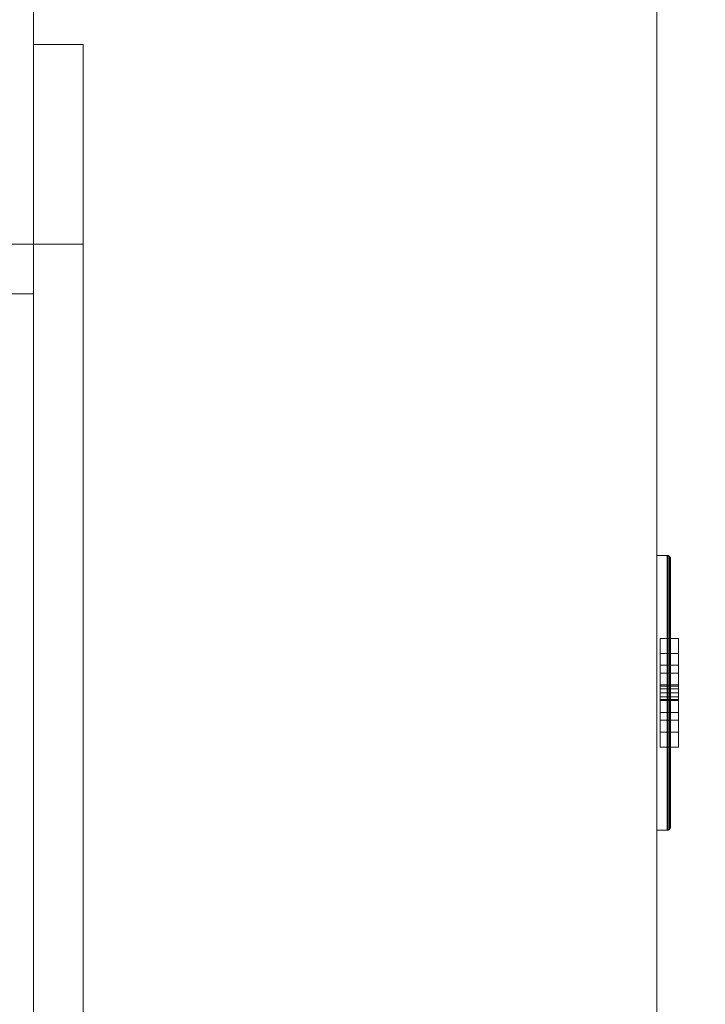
# Model space of a CAD drawing. Header units: inches. Extents: x -263 to 528, y -1 to 602.
# Tile 244 of 256: x -256 to -249, y 439 to 449. Entities that reach past the tile are written whole.
import ezdxf

# ---------------------------------------------------------------- set-up
doc = ezdxf.new("R2010")
doc.units = ezdxf.units.IN
doc.header["$MEASUREMENT"] = 0
for name, color, linetype in [('Twindo - Electrical', 7, 'Continuous'), ('Twindo - Fixtures', 7, 'Continuous'), ('Twindo - Slabs', 7, 'Continuous'), ('Twindo - Walls', 7, 'Continuous'), ('Windows', 7, 'Continuous')]:
    doc.layers.add(name, color=color, linetype=linetype)

# ---------------------------------------------------------------- blocks, each defined once
blk = doc.blocks.new('Wall_CD879D56-22B8-4084-A339-52AE3E4B1703', base_point=(-249.5, 579.5))
at = {"layer": 'Twindo - Walls', "lineweight": 0}
mesh = blk.add_polyface(dxfattribs=at)
corners = [(-262.25, 387, 101), (-262.25, 579.5, 101), (-262.25, 579.5, -6), (-262.25, 387, -6), (-262.25, 451.5, 36), (-262.25, 511.5, 36), (-262.25, 511.5, 92), (-262.25, 451.5, 92), (-249.5, 387, 101), (-249.5, 579.5, 101), (-249.5, 579.5, -6), (-249.5, 387, -6), (-249.5, 451.5, 36), (-249.5, 511.5, 36), (-249.5, 511.5, 92), (-249.5, 451.5, 92)]
mesh.append_faces([[corners[k] for k in face] for face in [(8, 9, 1, 0), (10, 2, 1, 9), (3, 2, 10, 11), (11, 8, 0, 3), (12, 13, 5, 4), (13, 14, 6, 5), (14, 15, 7, 6), (15, 12, 4, 7)]], dxfattribs={"color": 254})
mesh.append_faces([[corners[k] for k in face] for face in [(3, 4, 2), (2, 5, 1), (10, 13, 11), (11, 12, 8)]], dxfattribs={"vtx0": -1, "vtx1": -1, "color": 254})
mesh.append_faces([[corners[k] for k in face] for face in [(6, 0, 1), (0, 7, 4), (2, 4, 5), (15, 9, 8), (9, 14, 13), (11, 13, 12)]], dxfattribs={"vtx0": -1, "vtx2": -1, "color": 254})
mesh.append_faces([[corners[k] for k in face] for face in [(6, 7, 0), (5, 6, 1), (3, 0, 4), (15, 14, 9), (12, 15, 8), (10, 9, 13)]], dxfattribs={"vtx1": -1, "vtx2": -1, "color": 254})
blk = doc.blocks.new('Slab_D0BD3B49-249D-4DA8-80D4-D821BCE50D6B', base_point=(-249.5, 387))
at = {"layer": 'Twindo - Slabs', "lineweight": 0}
mesh = blk.add_polyface(dxfattribs=at)
corners = [(-192, 387), (-249.5, 387), (-249.5, 387, -6), (-192, 387, -6), (-89.75, 579.5), (-249.5, 579.5), (-192, 134.5), (-132, 134.5), (-132, 124.5), (10, 124.5), (10, 13.75), (161.5, 13.75), (161.5, 6.5), (252, 6.5), (252, 14), (415.5, 14), (415.5, 322.5), (222.5, 322.5), (222.5, 357.5), (-4, 357.5), (-4, 413), (101.5, 413), (101.5, 553.5), (-89.75, 553.5), (-249.5, 579.5, -6), (-192, 134.5, -6), (-89.75, 579.5, -6), (-89.75, 553.5, -6), (101.5, 553.5, -6), (101.5, 413, -6), (-4, 413, -6), (-4, 357.5, -6), (222.5, 357.5, -6), (222.5, 322.5, -6), (415.5, 322.5, -6), (415.5, 14, -6), (252, 14, -6), (252, 6.5, -6), (161.5, 6.5, -6), (161.5, 13.75, -6), (10, 13.75, -6), (10, 124.5, -6), (-132, 124.5, -6), (-132, 134.5, -6)]
mesh.append_faces([[corners[k] for k in face] for face in [(0, 1, 2, 3), (1, 5, 24, 2), (6, 0, 3, 25), (5, 4, 26, 24), (7, 6, 25, 43), (8, 7, 43, 42), (9, 8, 42, 41), (10, 9, 41, 40), (11, 10, 40, 39), (12, 11, 39, 38), (13, 12, 38, 37), (14, 13, 37, 36), (15, 14, 36, 35), (16, 15, 35, 34), (17, 16, 34, 33), (18, 17, 33, 32), (19, 18, 32, 31), (20, 19, 31, 30), (21, 20, 30, 29), (22, 21, 29, 28), (23, 22, 28, 27), (4, 23, 27, 26)]], dxfattribs={"color": 254})
mesh.append_faces([[corners[k] for k in face] for face in [(22, 20, 21), (16, 14, 15)]], dxfattribs={"vtx0": -1, "color": 254})
mesh.append_faces([[corners[k] for k in face] for face in [(28, 30, 27), (34, 36, 33)]], dxfattribs={"vtx0": -1, "vtx1": -1, "color": 254})
mesh.append_faces([[corners[k] for k in face] for face in [(4, 0, 7), (19, 23, 8), (19, 9, 11), (43, 3, 26), (42, 27, 31), (39, 41, 31)]], dxfattribs={"vtx0": -1, "vtx1": -1, "vtx2": -1, "color": 254})
mesh.append_faces([[corners[k] for k in face] for face in [(23, 7, 8), (19, 8, 9), (17, 11, 12), (17, 12, 13), (17, 13, 14), (3, 24, 26), (43, 26, 27), (39, 31, 32), (39, 32, 33)]], dxfattribs={"vtx0": -1, "vtx2": -1, "color": 254})
mesh.append_faces([[corners[k] for k in face] for face in [(29, 30, 28), (35, 36, 34)]], dxfattribs={"vtx1": -1, "color": 254})
mesh.append_faces([[corners[k] for k in face] for face in [(4, 5, 0), (23, 4, 7), (19, 20, 23), (22, 23, 20), (18, 19, 11), (17, 18, 11), (16, 17, 14), (42, 43, 27), (30, 31, 27), (41, 42, 31), (38, 39, 33), (37, 38, 33), (36, 37, 33)]], dxfattribs={"vtx1": -1, "vtx2": -1, "color": 254})
mesh.append_faces([[corners[k] for k in face] for face in [(5, 1, 0), (0, 6, 7), (9, 10, 11), (3, 2, 24), (43, 25, 3), (39, 40, 41)]], dxfattribs={"vtx2": -1, "color": 254})
blk = doc.blocks.new('Slab_C16FED3F-F51D-4887-95C2-45D370958F54', base_point=(-255.75, 595))
at = {"layer": 'Twindo - Slabs', "lineweight": 0}
mesh = blk.add_polyface(dxfattribs=at)
corners = [(95.5, 568, 128), (95.5, 570, 128), (-75.75, 570, 128), (-75.75, 595, 128), (-255.75, 595, 128), (-255.75, 379, 128), (-197.9999, 379, 128), (-198.0004, 134.5, 128), (-136, 134.5, 128), (-136, 110.5, 128), (6.5, 110.5, 128), (6.5, 6.5, 128), (315.5, 6.5, 128), (315.5, 8, 128), (378.5, 8, 128), (378.5, 6.5, 128), (523, 6.5, 128), (523, 132.25, 128), (421.5, 132.25, 128), (421.5, 333, 128), (239, 333, 128), (239, 391.5009, 128), (240, 391.5009, 128), (240, 457, 128), (237, 457, 128), (237, 568, 128), (201, 127.5, 128), (201, 128.125, 128), (244.5, 128.125, 128), (244.5, 127.5, 128), (244.5, 15, 128), (161.5, 15, 128), (161.5, 146.5, 128), (200.9355, 146.5, 128), (200.9966, 146.5, 128), (200.9966, 128.5, 128), (95.5, 568, 101), (95.5, 570, 101), (-75.75, 570, 101), (-75.75, 595, 101), (-255.75, 595, 101), (-255.75, 379, 101), (-197.9999, 379, 101), (-198.0004, 134.5, 101), (-136, 134.5, 101), (-136, 110.5, 101), (6.5, 110.5, 101), (6.5, 6.5, 101), (315.5, 6.5, 101), (315.5, 8, 101), (378.5, 8, 101), (378.5, 6.5, 101), (523, 6.5, 101), (523, 132.25, 101), (421.5, 132.25, 101), (421.5, 333, 101), (239, 333, 101), (239, 391.5009, 101), (240, 391.5009, 101), (240, 457, 101), (237, 457, 101), (237, 568, 101), (201, 127.5, 120), (201, 128, 120), (201, 128.125, 120), (244.5, 128.125, 120), (244.5, 128, 120), (244.5, 127.5, 120), (244.5, 127.5, 101), (244.5, 15, 101), (161.5, 15, 101), (161.5, 146.5, 101), (200.9355, 146.5, 101), (200.9966, 146.5, 101), (200.9966, 128.5, 114.5), (201, 127.5, 101)]
mesh.append_faces([[corners[k] for k in face] for face in [(36, 37, 1, 0), (37, 38, 2, 1), (38, 39, 3, 2), (39, 40, 4, 3), (40, 41, 5, 4), (41, 42, 6, 5), (42, 43, 7, 6), (43, 44, 8, 7), (44, 45, 9, 8), (45, 46, 10, 9), (46, 47, 11, 10), (47, 48, 12, 11), (48, 49, 13, 12), (49, 50, 14, 13), (50, 51, 15, 14), (51, 52, 16, 15), (52, 53, 17, 16), (53, 54, 18, 17), (54, 55, 19, 18), (55, 56, 20, 19), (56, 57, 21, 20), (57, 58, 22, 21), (58, 59, 23, 22), (59, 60, 24, 23), (60, 61, 25, 24), (61, 36, 0, 25), (28, 27, 64, 65), (69, 70, 31, 30), (70, 71, 32, 31), (33, 32, 71, 72), (33, 72, 73, 34), (34, 73, 74, 35), (62, 67, 66, 63), (65, 64, 63, 66), (67, 62, 75, 68), (72, 74, 73)]], dxfattribs={"color": 254})
mesh.append_faces([[corners[k] for k in face] for face in [(23, 21, 22), (27, 63, 64), (29, 66, 67), (29, 69, 30), (75, 74, 72), (52, 54, 53)]], dxfattribs={"vtx0": -1, "color": 254})
mesh.append_faces([[corners[k] for k in face] for face in [(16, 18, 15), (59, 57, 60)]], dxfattribs={"vtx0": -1, "vtx1": -1, "color": 254})
mesh.append_faces([[corners[k] for k in face] for face in [(3, 6, 8), (31, 0, 11), (0, 32, 34), (24, 34, 27), (20, 24, 27), (28, 30, 12), (20, 28, 13), (75, 26, 74), (44, 42, 39), (47, 36, 70), (75, 60, 56), (49, 68, 56)]], dxfattribs={"vtx0": -1, "vtx1": -1, "vtx2": -1, "color": 254})
mesh.append_faces([[corners[k] for k in face] for face in [(2, 8, 9), (2, 9, 10), (0, 10, 11), (20, 27, 28), (30, 11, 12), (28, 12, 13), (20, 13, 14), (18, 14, 15), (42, 40, 39), (44, 39, 38), (46, 38, 37), (46, 37, 36), (72, 36, 61), (75, 61, 60), (47, 70, 69), (49, 69, 68), (50, 56, 55), (50, 55, 54)]], dxfattribs={"vtx0": -1, "vtx2": -1, "color": 254})
mesh.append_faces([[corners[k] for k in face] for face in [(17, 18, 16), (58, 57, 59)]], dxfattribs={"vtx1": -1, "color": 254})
mesh.append_faces([[corners[k] for k in face] for face in [(3, 4, 6), (2, 3, 8), (1, 2, 10), (0, 1, 10), (31, 32, 0), (25, 0, 34), (24, 25, 34), (20, 21, 24), (23, 24, 21), (30, 31, 11), (19, 20, 14), (18, 19, 14), (45, 44, 38), (46, 45, 38), (47, 46, 36), (71, 70, 36), (72, 71, 36), (75, 72, 61), (57, 56, 60), (68, 75, 56), (48, 47, 69), (49, 48, 69), (50, 49, 56), (51, 50, 54), (52, 51, 54)]], dxfattribs={"vtx1": -1, "vtx2": -1, "color": 254})
mesh.append_faces([[corners[k] for k in face] for face in [(4, 5, 6), (6, 7, 8), (26, 35, 74), (42, 41, 40), (44, 43, 42)]], dxfattribs={"vtx2": -1, "color": 254})
mesh.append_faces([[corners[k] for k in face] for face in [(27, 26, 62, 63), (29, 28, 65, 66), (29, 67, 68, 69)]], dxfattribs={"vtx3": -1, "color": 254})
blk = doc.blocks.new('Object_DD4F653C-CD32-474B-8931-8956AC0CA852')
at = {"layer": 'Twindo - Electrical', "lineweight": 0}
mesh = blk.add_polyface(dxfattribs=at)
corners = [(-249.3622, 441.1565, 11.6703), (-249.3622, 443.8435, 11.6703), (-249.3622, 443.8435, 16.3258), (-249.3622, 441.1565, 16.3258), (-249.3622, 442.8937, 12.8169), (-249.3622, 442.1063, 12.8169), (-249.3622, 441.9564, 13.2894), (-249.3622, 442.1063, 13.7618), (-249.3622, 442.8937, 13.7618), (-249.3622, 443.0436, 13.2894), (-249.3622, 442.1063, 15.1791), (-249.3622, 442.8937, 15.1791), (-249.3622, 443.0436, 14.7067), (-249.3622, 442.8937, 14.2343), (-249.3622, 442.1063, 14.2343), (-249.3622, 441.9564, 14.7067), (-249.3634, 441.1476, 11.6614), (-249.3634, 443.8524, 11.6614), (-249.3634, 443.8524, 16.3347), (-249.3634, 441.1476, 16.3347), (-249.4656, 442.8937, 12.8169), (-249.4656, 442.1063, 12.8169), (-249.4656, 441.9564, 13.2894), (-249.4656, 442.1063, 13.7618), (-249.4656, 442.8937, 13.7618), (-249.4656, 443.0436, 13.2894), (-249.4656, 442.1063, 15.1791), (-249.4656, 442.8937, 15.1791), (-249.4656, 443.0436, 14.7067), (-249.4656, 442.8937, 14.2343), (-249.4656, 442.1063, 14.2343), (-249.4656, 441.9564, 14.7067), (-249.3723, 441.1321, 11.6459), (-249.3723, 443.8679, 11.6459), (-249.3723, 443.8679, 16.3501), (-249.3723, 441.1321, 16.3501), (-249.3877, 441.1232, 11.637), (-249.3877, 443.8768, 11.637), (-249.3877, 443.8768, 16.3591), (-249.3877, 441.1232, 16.3591), (-249.3967, 441.122, 11.6358), (-249.3967, 443.878, 11.6358), (-249.3967, 443.878, 16.3602), (-249.3967, 441.122, 16.3602), (-249.5, 441.122, 11.6358), (-249.5, 443.878, 11.6358), (-249.5, 443.878, 16.3602), (-249.5, 441.122, 16.3602)]
mesh.append_faces([[corners[k] for k in face] for face in [(1, 0, 16, 17), (2, 1, 17, 18), (3, 2, 18, 19), (0, 3, 19, 16), (4, 20, 21, 5), (5, 21, 22, 6), (6, 22, 23, 7), (7, 23, 24, 8), (8, 24, 25, 9), (9, 25, 20, 4), (11, 10, 26, 27), (12, 11, 27, 28), (13, 12, 28, 29), (14, 13, 29, 30), (15, 14, 30, 31), (10, 15, 31, 26), (17, 16, 32, 33), (18, 17, 33, 34), (19, 18, 34, 35), (16, 19, 35, 32), (33, 32, 36, 37), (34, 33, 37, 38), (35, 34, 38, 39), (32, 35, 39, 36), (37, 36, 40, 41), (38, 37, 41, 42), (39, 38, 42, 43), (36, 39, 43, 40), (41, 40, 44, 45), (42, 41, 45, 46), (43, 42, 46, 47), (40, 43, 47, 44), (46, 45, 44, 47)]], dxfattribs={"color": 7})
mesh.append_faces([[corners[k] for k in face] for face in [(22, 25, 24, 23), (28, 31, 30, 29)]], dxfattribs={"vtx0": -1, "color": 7})
mesh.append_faces([[corners[k] for k in face] for face in [(1, 4, 0), (0, 6, 3)]], dxfattribs={"vtx0": -1, "vtx1": -1, "color": 7})
mesh.append_faces([[corners[k] for k in face] for face in [(2, 13, 8), (7, 14, 3)]], dxfattribs={"vtx0": -1, "vtx1": -1, "vtx2": -1, "color": 7})
mesh.append_faces([[corners[k] for k in face] for face in [(10, 2, 3), (2, 11, 12), (2, 12, 13), (7, 13, 14), (2, 8, 9), (1, 9, 4), (0, 4, 5), (0, 5, 6)]], dxfattribs={"vtx0": -1, "vtx2": -1, "color": 7})
mesh.append_faces([[corners[k] for k in face] for face in [(10, 11, 2), (15, 10, 3), (14, 15, 3), (7, 8, 13), (6, 7, 3), (1, 2, 9)]], dxfattribs={"vtx1": -1, "vtx2": -1, "color": 7})
mesh.append_faces([[corners[k] for k in face] for face in [(22, 21, 20, 25), (28, 27, 26, 31)]], dxfattribs={"vtx3": -1, "color": 7})
mesh = blk.add_polyface(dxfattribs=at)
corners = [(-249.4656, 442.8937, 12.8169), (-249.4656, 443.0436, 13.2894), (-249.2835, 443.0436, 13.2894), (-249.2835, 442.8937, 12.8169), (-249.4656, 442.8937, 13.7618), (-249.2835, 442.8937, 13.7618), (-249.4656, 442.1063, 13.7618), (-249.2835, 442.1063, 13.7618), (-249.4656, 441.9564, 13.2894), (-249.2835, 441.9564, 13.2894), (-249.4656, 442.1063, 12.8169), (-249.2835, 442.1063, 12.8169), (-249.4656, 442.3031, 13.2894), (-249.4656, 442.2244, 13.2894), (-249.2835, 442.2244, 13.2894), (-249.2835, 442.3031, 13.2894), (-249.4656, 442.2244, 13.5256), (-249.2835, 442.2244, 13.5256), (-249.4656, 442.3031, 13.5256), (-249.2835, 442.3031, 13.5256), (-249.4656, 442.6969, 13.2894), (-249.4656, 442.6969, 13.5256), (-249.2835, 442.6969, 13.5256), (-249.2835, 442.6969, 13.2894), (-249.4656, 442.7756, 13.5256), (-249.2835, 442.7756, 13.5256), (-249.4656, 442.7756, 13.2894), (-249.2835, 442.7756, 13.2894), (-249.4656, 442.4213, 12.8957), (-249.4656, 442.4213, 12.9744), (-249.2835, 442.4213, 12.9744), (-249.2835, 442.4213, 12.8957), (-249.4656, 442.4318, 13.0138), (-249.2835, 442.4318, 13.0138), (-249.4656, 442.4606, 13.0426), (-249.2835, 442.4606, 13.0426), (-249.4656, 442.5, 13.0531), (-249.2835, 442.5, 13.0531), (-249.4656, 442.5394, 13.0426), (-249.2835, 442.5394, 13.0426), (-249.4656, 442.5682, 13.0138), (-249.2835, 442.5682, 13.0138), (-249.4656, 442.5787, 12.9744), (-249.2835, 442.5787, 12.9744), (-249.4656, 442.5787, 12.8957), (-249.2835, 442.5787, 12.8957)]
mesh.append_faces([[corners[k] for k in face] for face in [(0, 1, 2, 3), (1, 4, 5, 2), (4, 6, 7, 5), (6, 8, 9, 7), (8, 10, 11, 9), (10, 0, 3, 11), (12, 13, 14, 15), (13, 16, 17, 14), (16, 18, 19, 17), (18, 12, 15, 19), (20, 21, 22, 23), (21, 24, 25, 22), (24, 26, 27, 25), (26, 20, 23, 27), (28, 29, 30, 31), (29, 32, 33, 30), (32, 34, 35, 33), (34, 36, 37, 35), (36, 38, 39, 37), (38, 40, 41, 39), (40, 42, 43, 41), (42, 44, 45, 43), (44, 28, 31, 45)]], dxfattribs={"color": 7})
mesh.append_faces([[corners[k] for k in face] for face in [(10, 28, 0), (0, 44, 1), (3, 45, 11), (11, 31, 9)]], dxfattribs={"vtx0": -1, "vtx1": -1, "color": 7})
mesh.append_faces([[corners[k] for k in face] for face in [(24, 18, 4), (8, 1, 36), (17, 22, 7), (2, 9, 37)]], dxfattribs={"vtx0": -1, "vtx1": -1, "vtx2": -1, "color": 7})
mesh.append_faces([[corners[k] for k in face] for face in [(18, 6, 4), (8, 16, 13), (12, 21, 20), (26, 4, 1), (8, 36, 34), (8, 34, 32), (8, 32, 29), (8, 29, 28), (0, 28, 44), (22, 5, 7), (2, 25, 27), (23, 19, 15), (14, 7, 9), (2, 37, 39), (2, 39, 41), (2, 41, 43), (2, 43, 45), (11, 45, 31)]], dxfattribs={"vtx0": -1, "vtx2": -1, "color": 7})
mesh.append_faces([[corners[k] for k in face] for face in [(18, 16, 6), (8, 6, 16), (12, 18, 21), (26, 24, 4), (38, 36, 1), (40, 38, 1), (42, 40, 1), (44, 42, 1), (10, 8, 28), (22, 25, 5), (2, 5, 25), (23, 22, 19), (14, 17, 7), (35, 37, 9), (33, 35, 9), (30, 33, 9), (31, 30, 9), (3, 2, 45)]], dxfattribs={"vtx1": -1, "vtx2": -1, "color": 7})
mesh = blk.add_polyface(dxfattribs=at)
corners = [(-249.4656, 442.8937, 14.2343), (-249.4656, 443.0436, 14.7067), (-249.2835, 443.0436, 14.7067), (-249.2835, 442.8937, 14.2343), (-249.4656, 442.8937, 15.1791), (-249.2835, 442.8937, 15.1791), (-249.4656, 442.1063, 15.1791), (-249.2835, 442.1063, 15.1791), (-249.4656, 441.9564, 14.7067), (-249.2835, 441.9564, 14.7067), (-249.4656, 442.1063, 14.2343), (-249.2835, 442.1063, 14.2343), (-249.4656, 442.3031, 14.7067), (-249.4656, 442.2244, 14.7067), (-249.2835, 442.2244, 14.7067), (-249.2835, 442.3031, 14.7067), (-249.4656, 442.2244, 14.9429), (-249.2835, 442.2244, 14.9429), (-249.4656, 442.3031, 14.9429), (-249.2835, 442.3031, 14.9429), (-249.4656, 442.6969, 14.7067), (-249.4656, 442.6969, 14.9429), (-249.2835, 442.6969, 14.9429), (-249.2835, 442.6969, 14.7067), (-249.4656, 442.7756, 14.9429), (-249.2835, 442.7756, 14.9429), (-249.4656, 442.7756, 14.7067), (-249.2835, 442.7756, 14.7067), (-249.4656, 442.4213, 14.313), (-249.4656, 442.4213, 14.3917), (-249.2835, 442.4213, 14.3917), (-249.2835, 442.4213, 14.313), (-249.4656, 442.4318, 14.4311), (-249.2835, 442.4318, 14.4311), (-249.4656, 442.4606, 14.4599), (-249.2835, 442.4606, 14.4599), (-249.4656, 442.5, 14.4705), (-249.2835, 442.5, 14.4705), (-249.4656, 442.5394, 14.4599), (-249.2835, 442.5394, 14.4599), (-249.4656, 442.5682, 14.4311), (-249.2835, 442.5682, 14.4311), (-249.4656, 442.5787, 14.3917), (-249.2835, 442.5787, 14.3917), (-249.4656, 442.5787, 14.313), (-249.2835, 442.5787, 14.313)]
mesh.append_faces([[corners[k] for k in face] for face in [(0, 1, 2, 3), (1, 4, 5, 2), (4, 6, 7, 5), (6, 8, 9, 7), (8, 10, 11, 9), (10, 0, 3, 11), (12, 13, 14, 15), (13, 16, 17, 14), (16, 18, 19, 17), (18, 12, 15, 19), (20, 21, 22, 23), (21, 24, 25, 22), (24, 26, 27, 25), (26, 20, 23, 27), (28, 29, 30, 31), (29, 32, 33, 30), (32, 34, 35, 33), (34, 36, 37, 35), (36, 38, 39, 37), (38, 40, 41, 39), (40, 42, 43, 41), (42, 44, 45, 43), (44, 28, 31, 45)]], dxfattribs={"color": 7})
mesh.append_faces([[corners[k] for k in face] for face in [(10, 28, 0), (0, 44, 1), (3, 45, 11), (11, 31, 9)]], dxfattribs={"vtx0": -1, "vtx1": -1, "color": 7})
mesh.append_faces([[corners[k] for k in face] for face in [(24, 18, 4), (8, 1, 36), (17, 22, 7), (2, 9, 37)]], dxfattribs={"vtx0": -1, "vtx1": -1, "vtx2": -1, "color": 7})
mesh.append_faces([[corners[k] for k in face] for face in [(18, 6, 4), (8, 16, 13), (12, 21, 20), (26, 4, 1), (8, 36, 34), (8, 34, 32), (8, 32, 29), (8, 29, 28), (0, 28, 44), (22, 5, 7), (2, 25, 27), (23, 19, 15), (14, 7, 9), (2, 37, 39), (2, 39, 41), (2, 41, 43), (2, 43, 45), (11, 45, 31)]], dxfattribs={"vtx0": -1, "vtx2": -1, "color": 7})
mesh.append_faces([[corners[k] for k in face] for face in [(18, 16, 6), (8, 6, 16), (12, 18, 21), (26, 24, 4), (38, 36, 1), (40, 38, 1), (42, 40, 1), (44, 42, 1), (10, 8, 28), (22, 25, 5), (2, 5, 25), (23, 22, 19), (14, 17, 7), (35, 37, 9), (33, 35, 9), (30, 33, 9), (31, 30, 9), (3, 2, 45)]], dxfattribs={"vtx1": -1, "vtx2": -1, "color": 7})
blk = doc.blocks.new('Wall_2FA8A561-0A59-413F-BC6F-424DB7B28623', base_point=(-255.75, 379))
at = {"layer": 'Twindo - Walls', "lineweight": 0}
mesh = blk.add_polyface(dxfattribs=at)
corners = [(-262.25, 372.5, 254), (-262.25, 601.5, 254), (-262.25, 601.5, 101), (-262.25, 372.5, 101), (-262.25, 447, 222), (-262.25, 413, 222), (-262.25, 413, 152), (-262.25, 447, 152), (-262.25, 563, 152), (-262.25, 563, 222), (-262.25, 529, 222), (-262.25, 529, 152), (-262.25, 459, 152), (-262.25, 517, 152), (-262.25, 517, 222), (-262.25, 459, 222), (-255.75, 372.5, 254), (-255.75, 601.5, 254), (-255.75, 601.5, 101), (-255.75, 372.5, 101), (-255.75, 447, 222), (-255.75, 413, 222), (-255.75, 413, 152), (-255.75, 447, 152), (-255.75, 563, 222), (-255.75, 563, 152), (-255.75, 529, 222), (-255.75, 529, 152), (-255.75, 459, 152), (-255.75, 517, 152), (-255.75, 517, 222), (-255.75, 459, 222)]
mesh.append_faces([[corners[k] for k in face] for face in [(16, 17, 1, 0), (2, 1, 17, 18), (3, 2, 18, 19), (3, 19, 16, 0), (5, 4, 20, 21), (6, 5, 21, 22), (7, 6, 22, 23), (4, 7, 23, 20), (24, 9, 8, 25), (26, 10, 9, 24), (27, 11, 10, 26), (25, 8, 11, 27), (28, 29, 13, 12), (29, 30, 14, 13), (30, 31, 15, 14), (31, 28, 12, 15)]], dxfattribs={"color": 254})
mesh.append_faces([[corners[k] for k in face] for face in [(3, 11, 2), (2, 8, 1), (18, 23, 19), (19, 22, 16)]], dxfattribs={"vtx0": -1, "vtx1": -1, "color": 254})
mesh.append_faces([[corners[k] for k in face] for face in [(14, 4, 1), (9, 14, 1), (3, 6, 11), (31, 26, 16), (21, 31, 16), (18, 25, 23)]], dxfattribs={"vtx0": -1, "vtx1": -1, "vtx2": -1, "color": 254})
mesh.append_faces([[corners[k] for k in face] for face in [(4, 0, 1), (0, 5, 6), (7, 15, 12), (13, 10, 11), (2, 11, 8), (26, 17, 16), (17, 24, 25), (27, 30, 29), (28, 20, 23), (19, 23, 22)]], dxfattribs={"vtx0": -1, "vtx2": -1, "color": 254})
mesh.append_faces([[corners[k] for k in face] for face in [(4, 5, 0), (7, 4, 15), (13, 14, 10), (8, 9, 1), (3, 0, 6), (26, 24, 17), (27, 26, 30), (28, 31, 20), (22, 21, 16), (18, 17, 25)]], dxfattribs={"vtx1": -1, "vtx2": -1, "color": 254})
blk = doc.blocks.new('Slab_C344388F-6E50-4F51-87E6-74C99ED75FC3', base_point=(-255.75, 595))
at = {"layer": 'Twindo - Fixtures', "lineweight": 0}
mesh = blk.add_polyface(dxfattribs=at)
corners = [(-255.75, 595, 254), (-255.75, 595, 248), (-255.75, 379, 248), (-255.75, 379, 254), (-75.75, 595, 254), (-75.75, 595, 248), (-75.75, 379, 248), (-218.75, 416, 248), (-112.75, 416, 248), (-112.75, 558, 248), (-218.75, 558, 248), (-75.75, 379, 254), (-112.75, 558, 254), (-112.75, 416, 254), (-218.75, 416, 254), (-218.75, 558, 254)]
mesh.append_faces([[corners[k] for k in face] for face in [(0, 1, 2, 3), (4, 5, 1, 0), (3, 2, 6, 11), (11, 6, 5, 4), (13, 8, 7, 14), (12, 9, 8, 13), (15, 10, 9, 12), (14, 7, 10, 15)]], dxfattribs={"color": 254})
mesh.append_faces([[corners[k] for k in face] for face in [(6, 8, 5), (5, 9, 1), (4, 12, 11), (11, 13, 3)]], dxfattribs={"vtx0": -1, "vtx1": -1, "color": 254})
mesh.append_faces([[corners[k] for k in face] for face in [(10, 2, 1), (2, 7, 8), (5, 8, 9), (14, 0, 3), (0, 15, 12), (11, 12, 13)]], dxfattribs={"vtx0": -1, "vtx2": -1, "color": 254})
mesh.append_faces([[corners[k] for k in face] for face in [(10, 7, 2), (9, 10, 1), (6, 2, 8), (14, 15, 0), (13, 14, 3), (4, 0, 12)]], dxfattribs={"vtx1": -1, "vtx2": -1, "color": 254})
blk = doc.blocks.new('Window_F6357EF1-4EF2-4A85-9C21-DEC976373D99')
at = {"layer": 'Windows', "lineweight": 0}
mesh = blk.add_polyface(dxfattribs=at)
corners = [(-255.25, 449, 224), (-255.75, 449, 224), (-255.75, 447, 222), (-255.25, 447, 222), (-255.75, 447, 152), (-255.25, 447, 152), (-255.75, 449, 150), (-255.25, 449, 150)]
mesh.append_faces([[corners[k] for k in face] for face in [(0, 1, 2, 3), (3, 2, 4, 5), (5, 4, 6, 7), (7, 6, 1, 0), (0, 3, 5, 7), (1, 6, 4, 2)]], dxfattribs={"color": 7})
mesh = blk.add_polyface(dxfattribs=at)
corners = [(-255.25, 449, 150), (-255.75, 449, 150), (-255.75, 447, 152), (-255.25, 447, 152), (-255.75, 413, 152), (-255.25, 413, 152), (-255.75, 411, 150), (-255.25, 411, 150)]
mesh.append_faces([[corners[k] for k in face] for face in [(0, 1, 2, 3), (3, 2, 4, 5), (5, 4, 6, 7), (7, 6, 1, 0), (0, 3, 5, 7), (1, 6, 4, 2)]], dxfattribs={"color": 7})
mesh = blk.add_polyface(dxfattribs=at)
corners = [(-255.25, 411, 224), (-255.75, 411, 224), (-255.75, 413, 222), (-255.25, 413, 222), (-255.75, 447, 222), (-255.25, 447, 222), (-255.75, 449, 224), (-255.25, 449, 224)]
mesh.append_faces([[corners[k] for k in face] for face in [(0, 1, 2, 3), (3, 2, 4, 5), (5, 4, 6, 7), (7, 6, 1, 0), (0, 3, 5, 7), (1, 6, 4, 2)]], dxfattribs={"color": 7})
mesh = blk.add_polyface(dxfattribs=at)
corners = [(-257.75, 413, 152), (-257.75, 447, 152), (-255.75, 447, 152), (-255.75, 413, 152), (-257.75, 447, 222), (-255.75, 447, 222), (-257.75, 413, 222), (-255.75, 413, 222), (-257.75, 413.5, 152.5), (-257.75, 413.5, 221.5), (-255.75, 413.5, 221.5), (-255.75, 413.5, 152.5), (-257.75, 446.5, 221.5), (-255.75, 446.5, 221.5), (-257.75, 446.5, 152.5), (-255.75, 446.5, 152.5)]
mesh.append_faces([[corners[k] for k in face] for face in [(0, 1, 2, 3), (1, 4, 5, 2), (4, 6, 7, 5), (6, 0, 3, 7), (8, 9, 10, 11), (9, 12, 13, 10), (12, 14, 15, 13), (14, 8, 11, 15)]], dxfattribs={"color": 7})
mesh.append_faces([[corners[k] for k in face] for face in [(6, 9, 0), (0, 8, 1), (3, 11, 7), (7, 10, 5)]], dxfattribs={"vtx0": -1, "vtx1": -1, "color": 7})
mesh.append_faces([[corners[k] for k in face] for face in [(14, 4, 1), (4, 12, 9), (0, 9, 8), (13, 2, 5), (2, 15, 11), (7, 11, 10)]], dxfattribs={"vtx0": -1, "vtx2": -1, "color": 7})
mesh.append_faces([[corners[k] for k in face] for face in [(14, 12, 4), (8, 14, 1), (6, 4, 9), (13, 15, 2), (10, 13, 5), (3, 2, 11)]], dxfattribs={"vtx1": -1, "vtx2": -1, "color": 7})

msp = doc.modelspace()

# ---------------------------------------------------------------- block references
at = {"layer": 'Twindo - Electrical', "color": 36, "linetype": 'Continuous', "lineweight": 18, "true_color": 0x783c00}
msp.add_blockref('Object_DD4F653C-CD32-474B-8931-8956AC0CA852', (0, 0), dxfattribs=at)
at = {"layer": 'Twindo - Fixtures', "color": 251, "linetype": 'Continuous', "lineweight": 18, "true_color": 0x4a4a4a}
msp.add_blockref('Slab_C344388F-6E50-4F51-87E6-74C99ED75FC3', (-255.75, 595), dxfattribs=at)
at = {"layer": 'Twindo - Slabs', "color": 251, "linetype": 'Continuous', "lineweight": 18, "true_color": 0x4a4a4a}
for name, p in [('Slab_C16FED3F-F51D-4887-95C2-45D370958F54', (-255.75, 595)), ('Slab_D0BD3B49-249D-4DA8-80D4-D821BCE50D6B', (-249.5, 387))]:
    msp.add_blockref(name, p, dxfattribs=at)
at = {"layer": 'Twindo - Walls', "color": 7, "lineweight": 35}
for name, p in [('Wall_2FA8A561-0A59-413F-BC6F-424DB7B28623', (-255.75, 379)), ('Wall_CD879D56-22B8-4084-A339-52AE3E4B1703', (-249.5, 579.5))]:
    msp.add_blockref(name, p, dxfattribs=at)
at = {"layer": 'Windows', "color": 46, "linetype": 'Continuous', "lineweight": 35, "true_color": 0x626200}
msp.add_blockref('Window_F6357EF1-4EF2-4A85-9C21-DEC976373D99', (0, 0), dxfattribs=at)

doc.saveas('drawing.dxf')
